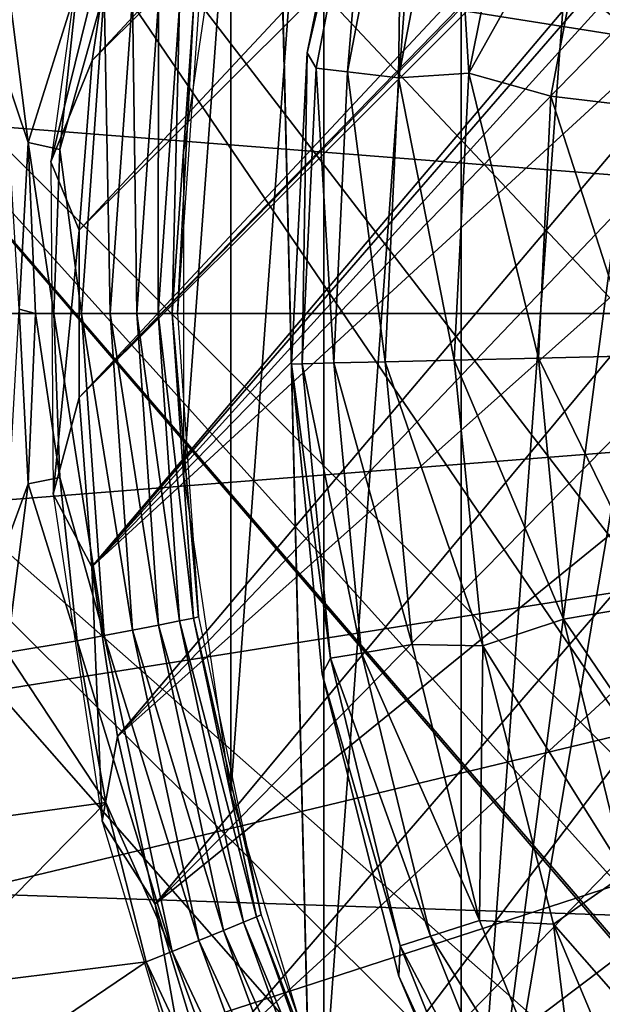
# Model space of a CAD drawing. Header units: millimetres. Extents: x -100 to 100, y -100 to 100.
# Tile 29 of 104: x -10.76 to -8.1, y -3.16 to 1.34. Entities that reach past the tile are written whole.
import ezdxf

# ---------------------------------------------------------------- set-up
doc = ezdxf.new("R2010")
doc.units = ezdxf.units.MM
doc.header["$LTSCALE"] = 52.148148
for name, color, linetype in [('110', 7, 'CONTINUOUS'), ('191', 7, 'CONTINUOUS'), ('193', 7, 'CONTINUOUS'), ('223', 7, 'CONTINUOUS'), ('229', 7, 'CONTINUOUS'), ('230', 7, 'CONTINUOUS'), ('231', 7, 'CONTINUOUS'), ('232', 7, 'CONTINUOUS'), ('233', 7, 'CONTINUOUS'), ('234', 7, 'CONTINUOUS'), ('248', 7, 'CONTINUOUS'), ('346', 7, 'CONTINUOUS'), ('57', 7, 'CONTINUOUS'), ('58', 7, 'CONTINUOUS'), ('61', 7, 'CONTINUOUS'), ('63', 7, 'CONTINUOUS'), ('66', 7, 'CONTINUOUS'), ('67', 7, 'CONTINUOUS'), ('68', 7, 'CONTINUOUS')]:
    doc.layers.add(name, color=color, linetype=linetype)

msp = doc.modelspace()

# ---------------------------------------------------------------- linework, layer by layer
at = {"layer": '110', "color": 251, "linetype": 'Continuous', "true_color": 0x4c4c4c}
for points in [[(-11.8679, 6.6088, -221.7), (-7.9001, 1.2372, -221.7), (-12.6523, 4.9418, -221.7), (-11.8679, 6.6088, -221.7)], [(-7.6102, 2.4636, -221.7), (-7.9001, 1.2372, -221.7), (-11.8679, 6.6088, -221.7), (-7.6102, 2.4636, -221.7)], [(-12.6523, 4.9418, -221.7), (-7.6125, -2.4565, -221.7), (-13.2103, 3.14, -221.7), (-12.6523, 4.9418, -221.7)], [(-7.901, -1.2367, -221.7), (-7.6125, -2.4565, -221.7), (-12.6523, 4.9418, -221.7), (-7.901, -1.2367, -221.7)], [(-7.9999, -0.0014, -221.7), (-7.901, -1.2367, -221.7), (-12.6523, 4.9418, -221.7), (-7.9999, -0.0014, -221.7)], [(-7.9001, 1.2372, -221.7), (-7.9999, -0.0014, -221.7), (-12.6523, 4.9418, -221.7), (-7.9001, 1.2372, -221.7)], [(-13.2103, 3.14, -221.7), (-5.6788, -5.6345, -221.7), (-13.5223, 1.2979, -221.7), (-13.2103, 3.14, -221.7)], [(-6.4839, -4.6774, -221.7), (-5.6788, -5.6345, -221.7), (-13.2103, 3.14, -221.7), (-6.4839, -4.6774, -221.7)], [(-7.1428, -3.5966, -221.7), (-6.4839, -4.6774, -221.7), (-13.2103, 3.14, -221.7), (-7.1428, -3.5966, -221.7)], [(-7.6125, -2.4565, -221.7), (-7.1428, -3.5966, -221.7), (-13.2103, 3.14, -221.7), (-7.6125, -2.4565, -221.7)], [(-13.5728, -0.5424, -221.7), (-13.5223, 1.2979, -221.7), (-0.4547, -13.5765, -221.7), (-13.5728, -0.5424, -221.7)], [(-13.5223, 1.2979, -221.7), (-5.6788, -5.6345, -221.7), (1.3687, -13.5155, -221.7), (-13.5223, 1.2979, -221.7)], [(-0.4547, -13.5765, -221.7), (-13.5223, 1.2979, -221.7), (1.3687, -13.5155, -221.7), (-0.4547, -13.5765, -221.7)], [(-13.3717, -2.3894, -221.7), (-13.5728, -0.5424, -221.7), (-2.2879, -13.3905, -221.7), (-13.3717, -2.3894, -221.7)], [(-2.2879, -13.3905, -221.7), (-13.5728, -0.5424, -221.7), (-0.4547, -13.5765, -221.7), (-2.2879, -13.3905, -221.7)], [(-12.9297, -4.1645, -221.7), (-13.3717, -2.3894, -221.7), (-4.0578, -12.9629, -221.7), (-12.9297, -4.1645, -221.7)], [(-4.0578, -12.9629, -221.7), (-13.3717, -2.3894, -221.7), (-2.2879, -13.3905, -221.7), (-4.0578, -12.9629, -221.7)]]:
    msp.add_3dface(points, dxfattribs=at)
at = {"layer": '191', "color": 251, "linetype": 'Continuous', "true_color": 0x4c4c4c}
for points in [[(-10.6205, 0.6936, -219.9), (-10.3151, 1.9352, -211.7), (-10.4123, 2.2045, -219.9), (-10.6205, 0.6936, -219.9)], [(-10.4324, 1.1561, -211.7), (-10.3151, 1.9352, -211.7), (-10.6205, 0.6936, -219.9), (-10.4324, 1.1561, -211.7)], [(-10.4921, 0.3807, -211.7), (-10.4324, 1.1561, -211.7), (-10.6205, 0.6936, -219.9), (-10.4921, 0.3807, -211.7)], [(-10.6111, -0.8251, -219.9), (-10.4921, 0.3807, -211.7), (-10.6205, 0.6936, -219.9), (-10.6111, -0.8251, -219.9)], [(-10.4925, -0.3841, -211.7), (-10.4921, 0.3807, -211.7), (-10.6111, -0.8251, -219.9), (-10.4925, -0.3841, -211.7)], [(-10.4334, -1.1574, -211.7), (-10.4925, -0.3841, -211.7), (-10.6111, -0.8251, -219.9), (-10.4334, -1.1574, -211.7)], [(-10.3873, -2.3196, -219.9), (-10.4334, -1.1574, -211.7), (-10.6111, -0.8251, -219.9), (-10.3873, -2.3196, -219.9)], [(-10.3165, -1.933, -211.7), (-10.4334, -1.1574, -211.7), (-10.3873, -2.3196, -219.9), (-10.3165, -1.933, -211.7)], [(-10.1441, -2.6994, -211.7), (-10.3165, -1.933, -211.7), (-10.3873, -2.3196, -219.9), (-10.1441, -2.6994, -211.7)], [(-9.9544, -3.7664, -219.9), (-10.1441, -2.6994, -211.7), (-10.3873, -2.3196, -219.9), (-9.9544, -3.7664, -219.9)], [(-9.9181, -3.445, -211.7), (-10.1441, -2.6994, -211.7), (-9.9544, -3.7664, -219.9), (-9.9181, -3.445, -211.7)]]:
    msp.add_3dface(points, dxfattribs=at)
at = {"layer": '193', "color": 251, "linetype": 'Continuous', "true_color": 0x4c4c4c}
for points in [[(-10.4921, 0.3807, -211.7), (-10.4925, -0.3841, -211.7), (-0.3195, 10.4937, -211.7), (-10.4921, 0.3807, -211.7)], [(-0.3195, 10.4937, -211.7), (-10.4925, -0.3841, -211.7), (-5.1265, 5.1265, -211.7), (-0.3195, 10.4937, -211.7)], [(-10.4921, 0.3807, -211.7), (-0.3195, 10.4937, -211.7), (-1.1029, 10.4369, -211.7), (-10.4921, 0.3807, -211.7)], [(-10.4324, 1.1561, -211.7), (-10.4921, 0.3807, -211.7), (-1.1029, 10.4369, -211.7), (-10.4324, 1.1561, -211.7)], [(-10.4324, 1.1561, -211.7), (-1.1029, 10.4369, -211.7), (-1.8913, 10.3216, -211.7), (-10.4324, 1.1561, -211.7)], [(-10.3151, 1.9352, -211.7), (-10.4324, 1.1561, -211.7), (-1.8913, 10.3216, -211.7), (-10.3151, 1.9352, -211.7)], [(-5.1265, 5.1265, -211.7), (-10.4925, -0.3841, -211.7), (-5.5466, 4.6594, -211.7), (-5.1265, 5.1265, -211.7)], [(-5.5466, 4.6594, -211.7), (-10.4925, -0.3841, -211.7), (-5.9204, 4.1741, -211.7), (-5.5466, 4.6594, -211.7)], [(-10.4925, -0.3841, -211.7), (-10.4334, -1.1574, -211.7), (-5.9204, 4.1741, -211.7), (-10.4925, -0.3841, -211.7)], [(-5.9204, 4.1741, -211.7), (-10.4334, -1.1574, -211.7), (-6.248, 3.6706, -211.7), (-5.9204, 4.1741, -211.7)], [(-6.248, 3.6706, -211.7), (-10.4334, -1.1574, -211.7), (-6.5293, 3.149, -211.7), (-6.248, 3.6706, -211.7)], [(-6.5293, 3.149, -211.7), (-10.4334, -1.1574, -211.7), (-6.7644, 2.6085, -211.7), (-6.5293, 3.149, -211.7)], [(-6.7644, 2.6085, -211.7), (-10.4334, -1.1574, -211.7), (-6.9547, 2.0397, -211.7), (-6.7644, 2.6085, -211.7)], [(-10.4334, -1.1574, -211.7), (-10.3165, -1.933, -211.7), (-6.9547, 2.0397, -211.7), (-10.4334, -1.1574, -211.7)], [(-6.9547, 2.0397, -211.7), (-10.3165, -1.933, -211.7), (-7.0993, 1.4486, -211.7), (-6.9547, 2.0397, -211.7)], [(-7.0993, 1.4486, -211.7), (-10.3165, -1.933, -211.7), (-7.1965, 0.8475, -211.7), (-7.0993, 1.4486, -211.7)], [(-10.3165, -1.933, -211.7), (-10.1441, -2.6994, -211.7), (-7.1965, 0.8475, -211.7), (-10.3165, -1.933, -211.7)], [(-7.1965, 0.8475, -211.7), (-10.1441, -2.6994, -211.7), (-7.2446, 0.2489, -211.7), (-7.1965, 0.8475, -211.7)], [(-7.2446, 0.2489, -211.7), (-10.1441, -2.6994, -211.7), (-7.2419, -0.3395, -211.7), (-7.2446, 0.2489, -211.7)], [(-10.1441, -2.6994, -211.7), (-9.9181, -3.445, -211.7), (-7.2419, -0.3395, -211.7), (-10.1441, -2.6994, -211.7)], [(-7.2419, -0.3395, -211.7), (-9.9181, -3.445, -211.7), (-7.1877, -0.9337, -211.7), (-7.2419, -0.3395, -211.7)], [(-9.9181, -3.445, -211.7), (-9.6401, -4.1598, -211.7), (-7.1877, -0.9337, -211.7), (-9.9181, -3.445, -211.7)], [(-7.1877, -0.9337, -211.7), (-9.6401, -4.1598, -211.7), (-7.0843, -1.5273, -211.7), (-7.1877, -0.9337, -211.7)], [(-7.0843, -1.5273, -211.7), (-9.6401, -4.1598, -211.7), (-6.9344, -2.1096, -211.7), (-7.0843, -1.5273, -211.7)], [(-9.6401, -4.1598, -211.7), (-9.3027, -4.8598, -211.7), (-6.9344, -2.1096, -211.7), (-9.6401, -4.1598, -211.7)], [(-6.9344, -2.1096, -211.7), (-9.3027, -4.8598, -211.7), (-6.7403, -2.6698, -211.7), (-6.9344, -2.1096, -211.7)], [(-9.3027, -4.8598, -211.7), (-8.9081, -5.5448, -211.7), (-6.7403, -2.6698, -211.7), (-9.3027, -4.8598, -211.7)], [(-6.7403, -2.6698, -211.7), (-8.9081, -5.5448, -211.7), (-6.5008, -3.2064, -211.7), (-6.7403, -2.6698, -211.7)]]:
    msp.add_3dface(points, dxfattribs=at)
at = {"layer": '223', "color": 251, "linetype": 'Continuous', "true_color": 0x4c4c4c}
for points in [[(-9.6387, 4.5719, -233.3853), (-9.6387, 4.5719, -244.2313), (-9.4058, -5.0337, -233.3853), (-9.6387, 4.5719, -233.3853)], [(-9.6387, 4.5719, -244.2313), (-9.4058, -5.0337, -244.2313), (-9.4058, -5.0337, -233.3853), (-9.6387, 4.5719, -244.2313)], [(-9.4058, -5.0337, -244.2313), (-9.6387, 4.5719, -244.2313), (-9.6149, 3.5931, -244.4644), (-9.4058, -5.0337, -244.2313)], [(-9.4295, -4.0542, -244.4645), (-9.4058, -5.0337, -244.2313), (-9.6149, 3.5931, -244.4644), (-9.4295, -4.0542, -244.4645)], [(-9.5916, 2.6311, -244.6482), (-9.4295, -4.0542, -244.4645), (-9.6149, 3.5931, -244.4644), (-9.5916, 2.6311, -244.6482)], [(-9.4528, -3.0921, -244.6484), (-9.4295, -4.0542, -244.4645), (-9.5916, 2.6311, -244.6482), (-9.4528, -3.0921, -244.6484)], [(-9.5684, 1.675, -244.7822), (-9.4528, -3.0921, -244.6484), (-9.5916, 2.6311, -244.6482), (-9.5684, 1.675, -244.7822)], [(-9.476, -2.136, -244.7823), (-9.4528, -3.0921, -244.6484), (-9.5684, 1.675, -244.7822), (-9.476, -2.136, -244.7823)], [(-9.5453, 0.7205, -244.8639), (-9.476, -2.136, -244.7823), (-9.5684, 1.675, -244.7822), (-9.5453, 0.7205, -244.8639)], [(-9.4991, -1.1818, -244.8639), (-9.476, -2.136, -244.7823), (-9.5453, 0.7205, -244.8639), (-9.4991, -1.1818, -244.8639)], [(-9.5222, -0.2309, -244.8913), (-9.4991, -1.1818, -244.8639), (-9.5453, 0.7205, -244.8639), (-9.5222, -0.2309, -244.8913)]]:
    msp.add_3dface(points, dxfattribs=at)
at = {"layer": '229', "color": 251, "linetype": 'Continuous', "true_color": 0x4c4c4c}
for points in [[(-9.1672, 2.5861, -245.328), (-9.4503, 1.1909, -245.328), (-9.1672, 2.5861, -244.8913), (-9.1672, 2.5861, -245.328)], [(-9.1672, 2.5861, -244.8913), (-9.4503, 1.1909, -245.328), (-9.4503, 1.1909, -244.8913), (-9.1672, 2.5861, -244.8913)], [(-9.4503, 1.1909, -245.328), (-9.5222, -0.2309, -245.328), (-9.4503, 1.1909, -244.8913), (-9.4503, 1.1909, -245.328)], [(-9.4503, 1.1909, -244.8913), (-9.5222, -0.2309, -245.328), (-9.5222, -0.2309, -244.8913), (-9.4503, 1.1909, -244.8913)]]:
    msp.add_3dface(points, dxfattribs=at)
at = {"layer": '230', "color": 251, "linetype": 'Continuous', "true_color": 0x4c4c4c}
for points in [[(-9.5222, -0.2309, -244.8913), (-9.5222, -0.2309, -245.328), (-9.3814, -1.6475, -245.328), (-9.5222, -0.2309, -244.8913)], [(-9.5222, -0.2309, -244.8913), (-9.3814, -1.6475, -245.328), (-9.3814, -1.6475, -244.8913), (-9.5222, -0.2309, -244.8913)], [(-9.3814, -1.6475, -245.328), (-9.0311, -3.0273, -245.328), (-9.3814, -1.6475, -244.8913), (-9.3814, -1.6475, -245.328)], [(-9.3814, -1.6475, -244.8913), (-9.0311, -3.0273, -245.328), (-9.0311, -3.0273, -244.8913), (-9.3814, -1.6475, -244.8913)], [(-9.0311, -3.0273, -245.328), (-8.479, -4.3395, -245.328), (-9.0311, -3.0273, -244.8913), (-9.0311, -3.0273, -245.328)], [(-9.0311, -3.0273, -244.8913), (-8.479, -4.3395, -245.328), (-8.479, -4.3395, -244.8913), (-9.0311, -3.0273, -244.8913)]]:
    msp.add_3dface(points, dxfattribs=at)
at = {"layer": '231', "color": 251, "linetype": 'Continuous', "true_color": 0x4c4c4c}
for points in [[(-8.4512, 2.3841, -247.1241), (-8.1118, 2.1697, -247.4394), (-8.7121, 1.0979, -247.1241), (-8.4512, 2.3841, -247.1241)], [(-8.1118, 2.1697, -247.4394), (-8.338, 0.9932, -247.4394), (-8.7121, 1.0979, -247.1241), (-8.1118, 2.1697, -247.4394)], [(-8.1118, 2.1697, -247.4394), (-7.9016, 0.9412, -247.6745), (-8.338, 0.9932, -247.4394), (-8.1118, 2.1697, -247.4394)], [(-7.6872, 2.0562, -247.6745), (-7.9016, 0.9412, -247.6745), (-8.1118, 2.1697, -247.4394), (-7.6872, 2.0562, -247.6745)], [(-8.7121, 1.0979, -247.1241), (-8.3945, -0.2035, -247.4394), (-8.7785, -0.2128, -247.1241), (-8.7121, 1.0979, -247.1241)], [(-8.338, 0.9932, -247.4394), (-8.3945, -0.2035, -247.4394), (-8.7121, 1.0979, -247.1241), (-8.338, 0.9932, -247.4394)], [(-8.338, 0.9932, -247.4394), (-7.9551, -0.1929, -247.6745), (-8.3945, -0.2035, -247.4394), (-8.338, 0.9932, -247.4394)], [(-7.9016, 0.9412, -247.6745), (-7.9551, -0.1929, -247.6745), (-8.338, 0.9932, -247.4394), (-7.9016, 0.9412, -247.6745)]]:
    msp.add_3dface(points, dxfattribs=at)
at = {"layer": '232', "color": 251, "linetype": 'Continuous', "true_color": 0x4c4c4c}
for points in [[(-9.4503, 1.1909, -245.328), (-9.1672, 2.5861, -245.328), (-9.1546, 2.4486, -245.8226), (-9.4503, 1.1909, -245.328)], [(-9.4099, 1.1209, -245.8226), (-9.4503, 1.1909, -245.328), (-9.1546, 2.4486, -245.8226), (-9.4099, 1.1209, -245.8226)], [(-9.4099, 1.1209, -245.8226), (-9.1546, 2.4486, -245.8226), (-9.2663, 1.1038, -246.2996), (-9.4099, 1.1209, -245.8226)], [(-9.1546, 2.4486, -245.8226), (-9.0149, 2.4113, -246.2996), (-9.2663, 1.1038, -246.2996), (-9.1546, 2.4486, -245.8226)], [(-9.0149, 2.4113, -246.2996), (-9.0331, 1.076, -246.7391), (-9.2663, 1.1038, -246.2996), (-9.0149, 2.4113, -246.2996)], [(-8.788, 2.3506, -246.7391), (-9.0331, 1.076, -246.7391), (-9.0149, 2.4113, -246.2996), (-8.788, 2.3506, -246.7391)], [(-8.788, 2.3506, -246.7391), (-8.7121, 1.0979, -247.1241), (-9.0331, 1.076, -246.7391), (-8.788, 2.3506, -246.7391)], [(-8.4512, 2.3841, -247.1241), (-8.7121, 1.0979, -247.1241), (-8.788, 2.3506, -246.7391), (-8.4512, 2.3841, -247.1241)], [(-9.5222, -0.2309, -245.328), (-9.4503, 1.1909, -245.328), (-9.4736, -0.2297, -245.8226), (-9.5222, -0.2309, -245.328)], [(-9.4736, -0.2297, -245.8226), (-9.4503, 1.1909, -245.328), (-9.4099, 1.1209, -245.8226), (-9.4736, -0.2297, -245.8226)], [(-9.4736, -0.2297, -245.8226), (-9.4099, 1.1209, -245.8226), (-9.3291, -0.2262, -246.2996), (-9.4736, -0.2297, -245.8226)], [(-9.3291, -0.2262, -246.2996), (-9.4099, 1.1209, -245.8226), (-9.2663, 1.1038, -246.2996), (-9.3291, -0.2262, -246.2996)], [(-9.0943, -0.2205, -246.7391), (-9.3291, -0.2262, -246.2996), (-9.2663, 1.1038, -246.2996), (-9.0943, -0.2205, -246.7391)], [(-9.0331, 1.076, -246.7391), (-9.0943, -0.2205, -246.7391), (-9.2663, 1.1038, -246.2996), (-9.0331, 1.076, -246.7391)], [(-8.7121, 1.0979, -247.1241), (-8.7785, -0.2128, -247.1241), (-9.0331, 1.076, -246.7391), (-8.7121, 1.0979, -247.1241)], [(-9.0331, 1.076, -246.7391), (-8.7785, -0.2128, -247.1241), (-9.0943, -0.2205, -246.7391), (-9.0331, 1.076, -246.7391)]]:
    msp.add_3dface(points, dxfattribs=at)
at = {"layer": '233', "color": 251, "linetype": 'Continuous', "true_color": 0x4c4c4c}
for points in [[(-8.7785, -0.2128, -247.1241), (-8.3945, -0.2035, -247.4394), (-8.2801, -1.3961, -247.4394), (-8.7785, -0.2128, -247.1241)], [(-8.7785, -0.2128, -247.1241), (-8.2801, -1.3961, -247.4394), (-8.6487, -1.5188, -247.1241), (-8.7785, -0.2128, -247.1241)], [(-8.3945, -0.2035, -247.4394), (-7.9551, -0.1929, -247.6745), (-7.8467, -1.3231, -247.6745), (-8.3945, -0.2035, -247.4394)], [(-8.3945, -0.2035, -247.4394), (-7.8467, -1.3231, -247.6745), (-8.2801, -1.3961, -247.4394), (-8.3945, -0.2035, -247.4394)], [(-7.8467, -1.3231, -247.6745), (-7.5786, -2.4263, -247.6745), (-8.2801, -1.3961, -247.4394), (-7.8467, -1.3231, -247.6745)], [(-8.2801, -1.3961, -247.4394), (-7.9971, -2.5603, -247.4394), (-8.6487, -1.5188, -247.1241), (-8.2801, -1.3961, -247.4394)], [(-8.2801, -1.3961, -247.4394), (-7.5786, -2.4263, -247.6745), (-7.9971, -2.5603, -247.4394), (-8.2801, -1.3961, -247.4394)], [(-8.6487, -1.5188, -247.1241), (-7.9971, -2.5603, -247.4394), (-8.3257, -2.7909, -247.1241), (-8.6487, -1.5188, -247.1241)], [(-7.9971, -2.5603, -247.4394), (-7.5514, -3.6723, -247.4394), (-8.3257, -2.7909, -247.1241), (-7.9971, -2.5603, -247.4394)], [(-8.3257, -2.7909, -247.1241), (-7.5514, -3.6723, -247.4394), (-7.8168, -4.0006, -247.1241), (-8.3257, -2.7909, -247.1241)]]:
    msp.add_3dface(points, dxfattribs=at)
at = {"layer": '234', "color": 251, "linetype": 'Continuous', "true_color": 0x4c4c4c}
for points in [[(-9.3291, -0.2262, -246.2996), (-9.0943, -0.2205, -246.7391), (-8.9703, -1.5125, -246.7391), (-9.3291, -0.2262, -246.2996)], [(-9.0943, -0.2205, -246.7391), (-8.7785, -0.2128, -247.1241), (-8.6487, -1.5188, -247.1241), (-9.0943, -0.2205, -246.7391)], [(-9.0943, -0.2205, -246.7391), (-8.6487, -1.5188, -247.1241), (-8.9703, -1.5125, -246.7391), (-9.0943, -0.2205, -246.7391)], [(-9.5222, -0.2309, -245.328), (-9.4736, -0.2297, -245.8226), (-9.3445, -1.5756, -245.8226), (-9.5222, -0.2309, -245.328)], [(-9.3814, -1.6475, -245.328), (-9.5222, -0.2309, -245.328), (-9.3445, -1.5756, -245.8226), (-9.3814, -1.6475, -245.328)], [(-9.4736, -0.2297, -245.8226), (-9.3291, -0.2262, -246.2996), (-9.202, -1.5516, -246.2996), (-9.4736, -0.2297, -245.8226)], [(-9.3445, -1.5756, -245.8226), (-9.4736, -0.2297, -245.8226), (-9.202, -1.5516, -246.2996), (-9.3445, -1.5756, -245.8226)], [(-9.3291, -0.2262, -246.2996), (-8.9703, -1.5125, -246.7391), (-9.202, -1.5516, -246.2996), (-9.3291, -0.2262, -246.2996)], [(-8.9703, -1.5125, -246.7391), (-8.6638, -2.7737, -246.7391), (-9.202, -1.5516, -246.2996), (-8.9703, -1.5125, -246.7391)], [(-8.9703, -1.5125, -246.7391), (-8.6487, -1.5188, -247.1241), (-8.6638, -2.7737, -246.7391), (-8.9703, -1.5125, -246.7391)], [(-8.6487, -1.5188, -247.1241), (-8.3257, -2.7909, -247.1241), (-8.6638, -2.7737, -246.7391), (-8.6487, -1.5188, -247.1241)], [(-9.3445, -1.5756, -245.8226), (-9.202, -1.5516, -246.2996), (-8.8875, -2.8453, -246.2996), (-9.3445, -1.5756, -245.8226)], [(-9.202, -1.5516, -246.2996), (-8.6638, -2.7737, -246.7391), (-8.8875, -2.8453, -246.2996), (-9.202, -1.5516, -246.2996)], [(-9.0251, -2.8894, -245.8226), (-9.3814, -1.6475, -245.328), (-9.3445, -1.5756, -245.8226), (-9.0251, -2.8894, -245.8226)], [(-9.0251, -2.8894, -245.8226), (-9.3445, -1.5756, -245.8226), (-8.8875, -2.8453, -246.2996), (-9.0251, -2.8894, -245.8226)], [(-9.0311, -3.0273, -245.328), (-9.3814, -1.6475, -245.328), (-9.0251, -2.8894, -245.8226), (-9.0311, -3.0273, -245.328)], [(-8.6638, -2.7737, -246.7391), (-8.1808, -3.9785, -246.7391), (-8.8875, -2.8453, -246.2996), (-8.6638, -2.7737, -246.7391)], [(-8.6638, -2.7737, -246.7391), (-8.3257, -2.7909, -247.1241), (-8.1808, -3.9785, -246.7391), (-8.6638, -2.7737, -246.7391)], [(-8.3257, -2.7909, -247.1241), (-7.8168, -4.0006, -247.1241), (-8.1808, -3.9785, -246.7391), (-8.3257, -2.7909, -247.1241)], [(-9.0251, -2.8894, -245.8226), (-8.8875, -2.8453, -246.2996), (-8.3921, -4.0812, -246.2996), (-9.0251, -2.8894, -245.8226)], [(-8.8875, -2.8453, -246.2996), (-8.1808, -3.9785, -246.7391), (-8.3921, -4.0812, -246.2996), (-8.8875, -2.8453, -246.2996)], [(-8.5221, -4.1444, -245.8226), (-9.0311, -3.0273, -245.328), (-9.0251, -2.8894, -245.8226), (-8.5221, -4.1444, -245.8226)], [(-8.5221, -4.1444, -245.8226), (-9.0251, -2.8894, -245.8226), (-8.3921, -4.0812, -246.2996), (-8.5221, -4.1444, -245.8226)], [(-8.479, -4.3395, -245.328), (-9.0311, -3.0273, -245.328), (-8.5221, -4.1444, -245.8226), (-8.479, -4.3395, -245.328)]]:
    msp.add_3dface(points, dxfattribs=at)
at = {"layer": '248', "color": 251, "linetype": 'Continuous', "true_color": 0x4c4c4c}
for points in [[(-9.6387, 4.5719, -227.8874), (-9.4058, -5.0337, -227.8874), (-9.6387, 4.5719, -221.7), (-9.6387, 4.5719, -227.8874)], [(-9.6387, 4.5719, -221.7), (-9.4058, -5.0337, -227.8874), (-9.4058, -5.0337, -221.7), (-9.6387, 4.5719, -221.7)]]:
    msp.add_3dface(points, dxfattribs=at)
at = {"layer": '346', "color": 251, "linetype": 'Continuous', "true_color": 0x4c4c4c}
for points in [[(89.9504, 0, -106.6), (-89.9504, 0, -106.6), (-89.7457, 6.033, -106.6), (89.9504, 0, -106.6)], [(89.7423, 6.0696, -106.6), (89.9504, 0, -106.6), (-89.7457, 6.033, -106.6), (89.7423, 6.0696, -106.6)], [(-89.7423, -6.0696, -106.6), (-89.9504, 0, -106.6), (89.7457, -6.033, -106.6), (-89.7423, -6.0696, -106.6)], [(89.7457, -6.033, -106.6), (-89.9504, 0, -106.6), (89.9504, 0, -106.6), (89.7457, -6.033, -106.6)]]:
    msp.add_3dface(points, dxfattribs=at)
at = {"layer": '57', "color": 251, "linetype": 'Continuous', "true_color": 0x4c4c4c}
for points in [[(-10.7252, 0.7812, -114.9958), (-10.8228, 1.5514, -115.0768), (-10.5013, 1.4961, -114.9299), (-10.7252, 0.7812, -114.9958)], [(-10.5808, 0.7499, -114.9299), (-10.7252, 0.7812, -114.9958), (-10.5013, 1.4961, -114.9299), (-10.5808, 0.7499, -114.9299)], [(-10.691, 0, -114.9676), (-10.7252, 0.7812, -114.9958), (-10.6073, 0, -114.9299), (-10.691, 0, -114.9676)], [(-10.6073, 0, -114.9299), (-10.7252, 0.7812, -114.9958), (-10.5808, 0.7499, -114.9299), (-10.6073, 0, -114.9299)]]:
    msp.add_3dface(points, dxfattribs=at)
at = {"layer": '58', "color": 251, "linetype": 'Continuous', "true_color": 0x4c4c4c}
for points in [[(-10.691, 0, -114.9676), (-10.5808, -0.7499, -114.9299), (-10.725, -0.779, -114.9956), (-10.691, 0, -114.9676)], [(-10.691, 0, -114.9676), (-10.6073, 0, -114.9299), (-10.5808, -0.7499, -114.9299), (-10.691, 0, -114.9676)], [(-10.5808, -0.7499, -114.9299), (-10.5013, -1.4961, -114.9299), (-10.725, -0.779, -114.9956), (-10.5808, -0.7499, -114.9299)], [(-10.725, -0.779, -114.9956), (-10.5013, -1.4961, -114.9299), (-10.8221, -1.5484, -115.0763), (-10.725, -0.779, -114.9956)], [(-10.5013, -1.4961, -114.9299), (-10.3693, -2.2347, -114.9299), (-10.8221, -1.5484, -115.0763), (-10.5013, -1.4961, -114.9299)], [(-10.8221, -1.5484, -115.0763), (-10.3693, -2.2347, -114.9299), (-10.9838, -2.3176, -115.2085), (-10.8221, -1.5484, -115.0763)], [(-10.3693, -2.2347, -114.9299), (-10.1853, -2.9622, -114.9299), (-11.2125, -3.0896, -115.3909), (-10.3693, -2.2347, -114.9299)], [(-10.9838, -2.3176, -115.2085), (-10.3693, -2.2347, -114.9299), (-11.2125, -3.0896, -115.3909), (-10.9838, -2.3176, -115.2085)], [(-10.1853, -2.9622, -114.9299), (-9.9504, -3.6749, -114.9299), (-11.5144, -3.8632, -115.6229), (-10.1853, -2.9622, -114.9299)], [(-11.2125, -3.0896, -115.3909), (-10.1853, -2.9622, -114.9299), (-11.5144, -3.8632, -115.6229), (-11.2125, -3.0896, -115.3909)]]:
    msp.add_3dface(points, dxfattribs=at)
at = {"layer": '61', "color": 251, "linetype": 'Continuous', "true_color": 0x4c4c4c}
for points in [[(-10.8228, 1.5514, -115.0768), (-10.7252, 0.7812, -114.9958), (-10.8309, 1.0973, -115.0668), (-10.8228, 1.5514, -115.0768)], [(-10.7252, 0.7812, -114.9958), (-10.7653, 0.0199, -115.0112), (-10.8309, 1.0973, -115.0668), (-10.7252, 0.7812, -114.9958)], [(-10.7252, 0.7812, -114.9958), (-10.691, 0, -114.9676), (-10.7653, 0.0199, -115.0112), (-10.7252, 0.7812, -114.9958)], [(-10.725, -0.779, -114.9956), (-10.8262, -1.0582, -115.063), (-10.7653, 0.0199, -115.0112), (-10.725, -0.779, -114.9956)], [(-10.691, 0, -114.9676), (-10.725, -0.779, -114.9956), (-10.7653, 0.0199, -115.0112), (-10.691, 0, -114.9676)], [(-10.725, -0.779, -114.9956), (-10.8221, -1.5484, -115.0763), (-10.8262, -1.0582, -115.063), (-10.725, -0.779, -114.9956)]]:
    msp.add_3dface(points, dxfattribs=at)
at = {"layer": '63', "color": 251, "linetype": 'Continuous', "true_color": 0x4c4c4c}
for points in [[(-10.5808, 0.7499, -114.9299), (-10.5013, 1.4961, -114.9299), (-10.3772, 1.4719, -114.8964), (-10.5808, 0.7499, -114.9299)], [(-10.5808, 0.7499, -114.9299), (-10.3772, 1.4719, -114.8964), (-10.481, 0, -114.8964), (-10.5808, 0.7499, -114.9299)], [(-10.3772, 1.4719, -114.8964), (-10.35, 0, -114.9055), (-10.481, 0, -114.8964), (-10.3772, 1.4719, -114.8964)], [(-10.2484, 1.4468, -114.9055), (-10.35, 0, -114.9055), (-10.3772, 1.4719, -114.8964), (-10.2484, 1.4468, -114.9055)], [(-10.2484, 1.4468, -114.9055), (-10.2291, 0, -114.9566), (-10.35, 0, -114.9055), (-10.2484, 1.4468, -114.9055)], [(-10.1295, 1.4234, -114.9566), (-10.2291, 0, -114.9566), (-10.2484, 1.4468, -114.9055), (-10.1295, 1.4234, -114.9566)], [(-10.1295, 1.4234, -114.9566), (-10.1311, 0, -115.0441), (-10.2291, 0, -114.9566), (-10.1295, 1.4234, -114.9566)], [(-10.0333, 1.4044, -115.0441), (-10.1311, 0, -115.0441), (-10.1295, 1.4234, -114.9566), (-10.0333, 1.4044, -115.0441)], [(-10.0333, 1.4044, -115.0441), (-10.0668, 0, -115.1586), (-10.1311, 0, -115.0441), (-10.0333, 1.4044, -115.0441)], [(-9.9702, 1.3917, -115.1586), (-10.0668, 0, -115.1586), (-10.0333, 1.4044, -115.0441), (-9.9702, 1.3917, -115.1586)], [(-10.0668, 0, -115.1586), (-9.9702, 1.3917, -115.1586), (-10.0431, 0, -115.2876), (-10.0668, 0, -115.1586)], [(-10.0431, 0, -115.2876), (-9.9702, 1.3917, -115.1586), (-9.9469, 1.3867, -115.2876), (-10.0431, 0, -115.2876)], [(-10.6073, 0, -114.9299), (-10.5808, 0.7499, -114.9299), (-10.481, 0, -114.8964), (-10.6073, 0, -114.9299)], [(-10.5808, -0.7499, -114.9299), (-10.6073, 0, -114.9299), (-10.3772, -1.4719, -114.8964), (-10.5808, -0.7499, -114.9299)], [(-10.6073, 0, -114.9299), (-10.481, 0, -114.8964), (-10.3772, -1.4719, -114.8964), (-10.6073, 0, -114.9299)], [(-10.35, 0, -114.9055), (-10.2484, -1.4468, -114.9055), (-10.481, 0, -114.8964), (-10.35, 0, -114.9055)], [(-10.2291, 0, -114.9566), (-10.1295, -1.4234, -114.9566), (-10.35, 0, -114.9055), (-10.2291, 0, -114.9566)], [(-10.35, 0, -114.9055), (-10.1295, -1.4234, -114.9566), (-10.2484, -1.4468, -114.9055), (-10.35, 0, -114.9055)], [(-9.9469, -1.3867, -115.2876), (-10.0668, 0, -115.1586), (-10.0431, 0, -115.2876), (-9.9469, -1.3867, -115.2876)], [(-10.481, 0, -114.8964), (-10.2484, -1.4468, -114.9055), (-10.3772, -1.4719, -114.8964), (-10.481, 0, -114.8964)], [(-10.1311, 0, -115.0441), (-10.0333, -1.4044, -115.0441), (-10.2291, 0, -114.9566), (-10.1311, 0, -115.0441)], [(-10.2291, 0, -114.9566), (-10.0333, -1.4044, -115.0441), (-10.1295, -1.4234, -114.9566), (-10.2291, 0, -114.9566)], [(-10.0668, 0, -115.1586), (-9.9702, -1.3917, -115.1586), (-10.1311, 0, -115.0441), (-10.0668, 0, -115.1586)], [(-10.1311, 0, -115.0441), (-9.9702, -1.3917, -115.1586), (-10.0333, -1.4044, -115.0441), (-10.1311, 0, -115.0441)], [(-9.9702, -1.3917, -115.1586), (-10.0668, 0, -115.1586), (-9.9469, -1.3867, -115.2876), (-9.9702, -1.3917, -115.1586)], [(-10.5013, -1.4961, -114.9299), (-10.5808, -0.7499, -114.9299), (-10.3772, -1.4719, -114.8964), (-10.5013, -1.4961, -114.9299)], [(-9.9702, -1.3917, -115.1586), (-9.682, -2.7566, -115.1586), (-10.0333, -1.4044, -115.0441), (-9.9702, -1.3917, -115.1586)], [(-9.6601, -2.7469, -115.2876), (-9.9702, -1.3917, -115.1586), (-9.9469, -1.3867, -115.2876), (-9.6601, -2.7469, -115.2876)], [(-9.682, -2.7566, -115.1586), (-9.9702, -1.3917, -115.1586), (-9.6601, -2.7469, -115.2876), (-9.682, -2.7566, -115.1586)], [(-10.1295, -1.4234, -114.9566), (-9.8329, -2.8192, -114.9566), (-10.2484, -1.4468, -114.9055), (-10.1295, -1.4234, -114.9566)], [(-10.0333, -1.4044, -115.0441), (-9.7418, -2.7816, -115.0441), (-10.1295, -1.4234, -114.9566), (-10.0333, -1.4044, -115.0441)], [(-10.1295, -1.4234, -114.9566), (-9.7418, -2.7816, -115.0441), (-9.8329, -2.8192, -114.9566), (-10.1295, -1.4234, -114.9566)], [(-10.0333, -1.4044, -115.0441), (-9.682, -2.7566, -115.1586), (-9.7418, -2.7816, -115.0441), (-10.0333, -1.4044, -115.0441)], [(-10.5013, -1.4961, -114.9299), (-10.3772, -1.4719, -114.8964), (-10.0676, -2.9146, -114.8964), (-10.5013, -1.4961, -114.9299)], [(-10.2484, -1.4468, -114.9055), (-9.9456, -2.8652, -114.9055), (-10.3772, -1.4719, -114.8964), (-10.2484, -1.4468, -114.9055)], [(-10.3772, -1.4719, -114.8964), (-9.9456, -2.8652, -114.9055), (-10.0676, -2.9146, -114.8964), (-10.3772, -1.4719, -114.8964)], [(-10.2484, -1.4468, -114.9055), (-9.8329, -2.8192, -114.9566), (-9.9456, -2.8652, -114.9055), (-10.2484, -1.4468, -114.9055)], [(-10.3693, -2.2347, -114.9299), (-10.5013, -1.4961, -114.9299), (-10.0676, -2.9146, -114.8964), (-10.3693, -2.2347, -114.9299)], [(-10.1853, -2.9622, -114.9299), (-10.3693, -2.2347, -114.9299), (-10.0676, -2.9146, -114.8964), (-10.1853, -2.9622, -114.9299)], [(-9.7418, -2.7816, -115.0441), (-9.2622, -4.1052, -115.0441), (-9.8329, -2.8192, -114.9566), (-9.7418, -2.7816, -115.0441)], [(-9.682, -2.7566, -115.1586), (-9.208, -4.0687, -115.1586), (-9.7418, -2.7816, -115.0441), (-9.682, -2.7566, -115.1586)], [(-9.7418, -2.7816, -115.0441), (-9.208, -4.0687, -115.1586), (-9.2622, -4.1052, -115.0441), (-9.7418, -2.7816, -115.0441)], [(-9.1883, -4.0544, -115.2876), (-9.682, -2.7566, -115.1586), (-9.6601, -2.7469, -115.2876), (-9.1883, -4.0544, -115.2876)], [(-9.208, -4.0687, -115.1586), (-9.682, -2.7566, -115.1586), (-9.1883, -4.0544, -115.2876), (-9.208, -4.0687, -115.1586)], [(-9.8329, -2.8192, -114.9566), (-9.3449, -4.16, -114.9566), (-9.9456, -2.8652, -114.9055), (-9.8329, -2.8192, -114.9566)], [(-9.8329, -2.8192, -114.9566), (-9.2622, -4.1052, -115.0441), (-9.3449, -4.16, -114.9566), (-9.8329, -2.8192, -114.9566)], [(-9.9456, -2.8652, -114.9055), (-9.4474, -4.2273, -114.9055), (-10.0676, -2.9146, -114.8964), (-9.9456, -2.8652, -114.9055)], [(-9.9456, -2.8652, -114.9055), (-9.3449, -4.16, -114.9566), (-9.4474, -4.2273, -114.9055), (-9.9456, -2.8652, -114.9055)], [(-10.1853, -2.9622, -114.9299), (-10.0676, -2.9146, -114.8964), (-9.5586, -4.2995, -114.8964), (-10.1853, -2.9622, -114.9299)], [(-10.0676, -2.9146, -114.8964), (-9.4474, -4.2273, -114.9055), (-9.5586, -4.2995, -114.8964), (-10.0676, -2.9146, -114.8964)], [(-9.9504, -3.6749, -114.9299), (-10.1853, -2.9622, -114.9299), (-9.5586, -4.2995, -114.8964), (-9.9504, -3.6749, -114.9299)]]:
    msp.add_3dface(points, dxfattribs=at)
at = {"layer": '66', "color": 251, "linetype": 'Continuous', "true_color": 0x4c4c4c}
for points in [[(-7.9323, 6.1562, -115.4), (-8.0149, 0.6222, -115.4), (-8.7469, -4.9311, -115.4), (-7.9323, 6.1562, -115.4)], [(-8.7469, 4.9311, -115.4), (-7.9323, 6.1562, -115.4), (-8.7469, -4.9311, -115.4), (-8.7469, 4.9311, -115.4)], [(-9.374, 3.5989, -115.4), (-8.7469, 4.9311, -115.4), (-9.374, -3.5989, -115.4), (-9.374, 3.5989, -115.4)], [(-9.374, -3.5989, -115.4), (-8.7469, 4.9311, -115.4), (-8.7469, -4.9311, -115.4), (-9.374, -3.5989, -115.4)], [(-9.7992, 2.1901, -115.4), (-9.374, 3.5989, -115.4), (-9.7992, -2.1901, -115.4), (-9.7992, 2.1901, -115.4)], [(-9.7992, -2.1901, -115.4), (-9.374, 3.5989, -115.4), (-9.374, -3.5989, -115.4), (-9.7992, -2.1901, -115.4)], [(-10.0139, 0.7352, -115.4), (-9.7992, 2.1901, -115.4), (-10.0139, -0.7352, -115.4), (-10.0139, 0.7352, -115.4)], [(-10.0139, -0.7352, -115.4), (-9.7992, 2.1901, -115.4), (-9.7992, -2.1901, -115.4), (-10.0139, -0.7352, -115.4)], [(-8.0149, 0.6222, -115.4), (-8.0149, -0.6222, -115.4), (-8.7469, -4.9311, -115.4), (-8.0149, 0.6222, -115.4)], [(-8.7469, -4.9311, -115.4), (-8.0149, -0.6222, -115.4), (-7.9323, -6.1562, -115.4), (-8.7469, -4.9311, -115.4)]]:
    msp.add_3dface(points, dxfattribs=at)
at = {"layer": '67', "color": 251, "linetype": 'Continuous', "true_color": 0x4c4c4c}
for points in [[(-19.7971, -1.5581, -103.0793), (0, 0, -103), (-19.8583, 0, -103.0793), (-19.7971, -1.5581, -103.0793)], [(-19.6139, -3.1065, -103.0793), (0, 0, -103), (-19.7971, -1.5581, -103.0793), (-19.6139, -3.1065, -103.0793)], [(-19.3097, -4.6358, -103.0793), (0, 0, -103), (-19.6139, -3.1065, -103.0793), (-19.3097, -4.6358, -103.0793)], [(-18.8864, -6.1366, -103.0793), (0, 0, -103), (-19.3097, -4.6358, -103.0793), (-18.8864, -6.1366, -103.0793)], [(-18.3467, -7.5995, -103.0793), (0, 0, -103), (-18.8864, -6.1366, -103.0793), (-18.3467, -7.5995, -103.0793)], [(-17.6939, -9.0155, -103.0793), (0, 0, -103), (-18.3467, -7.5995, -103.0793), (-17.6939, -9.0155, -103.0793)], [(-16.932, -10.376, -103.0793), (0, 0, -103), (-17.6939, -9.0155, -103.0793), (-16.932, -10.376, -103.0793)], [(-16.0657, -11.6724, -103.0793), (0, 0, -103), (-16.932, -10.376, -103.0793), (-16.0657, -11.6724, -103.0793)], [(-15.1004, -12.897, -103.0793), (0, 0, -103), (-16.0657, -11.6724, -103.0793), (-15.1004, -12.897, -103.0793)], [(-14.042, -14.042, -103.0793), (0, 0, -103), (-15.1004, -12.897, -103.0793), (-14.042, -14.042, -103.0793)], [(-12.897, -15.1004, -103.0793), (0, 0, -103), (-14.042, -14.042, -103.0793), (-12.897, -15.1004, -103.0793)], [(-11.6724, -16.0657, -103.0793), (0, 0, -103), (-12.897, -15.1004, -103.0793), (-11.6724, -16.0657, -103.0793)], [(-10.376, -16.932, -103.0793), (0, 0, -103), (-11.6724, -16.0657, -103.0793), (-10.376, -16.932, -103.0793)], [(-9.0155, -17.6939, -103.0793), (0, 0, -103), (-10.376, -16.932, -103.0793), (-9.0155, -17.6939, -103.0793)], [(-7.5995, -18.3467, -103.0793), (0, 0, -103), (-9.0155, -17.6939, -103.0793), (-7.5995, -18.3467, -103.0793)]]:
    msp.add_3dface(points, dxfattribs=at)
at = {"layer": '68', "color": 251, "linetype": 'Continuous', "true_color": 0x4c4c4c}
for points in [[(-9.0155, 17.6939, -103.0793), (0, 0, -103), (-7.5995, 18.3467, -103.0793), (-9.0155, 17.6939, -103.0793)], [(-10.376, 16.932, -103.0793), (0, 0, -103), (-9.0155, 17.6939, -103.0793), (-10.376, 16.932, -103.0793)], [(-11.6724, 16.0657, -103.0793), (0, 0, -103), (-10.376, 16.932, -103.0793), (-11.6724, 16.0657, -103.0793)], [(-12.897, 15.1004, -103.0793), (0, 0, -103), (-11.6724, 16.0657, -103.0793), (-12.897, 15.1004, -103.0793)], [(-14.042, 14.042, -103.0793), (0, 0, -103), (-12.897, 15.1004, -103.0793), (-14.042, 14.042, -103.0793)], [(-15.1004, 12.897, -103.0793), (0, 0, -103), (-14.042, 14.042, -103.0793), (-15.1004, 12.897, -103.0793)], [(-16.0657, 11.6724, -103.0793), (0, 0, -103), (-15.1004, 12.897, -103.0793), (-16.0657, 11.6724, -103.0793)], [(-16.932, 10.376, -103.0793), (0, 0, -103), (-16.0657, 11.6724, -103.0793), (-16.932, 10.376, -103.0793)], [(-17.6939, 9.0155, -103.0793), (0, 0, -103), (-16.932, 10.376, -103.0793), (-17.6939, 9.0155, -103.0793)], [(-18.3467, 7.5995, -103.0793), (0, 0, -103), (-17.6939, 9.0155, -103.0793), (-18.3467, 7.5995, -103.0793)], [(-18.8864, 6.1366, -103.0793), (0, 0, -103), (-18.3467, 7.5995, -103.0793), (-18.8864, 6.1366, -103.0793)], [(-19.3097, 4.6358, -103.0793), (0, 0, -103), (-18.8864, 6.1366, -103.0793), (-19.3097, 4.6358, -103.0793)], [(-19.6139, 3.1065, -103.0793), (0, 0, -103), (-19.3097, 4.6358, -103.0793), (-19.6139, 3.1065, -103.0793)], [(-19.7971, 1.5581, -103.0793), (0, 0, -103), (-19.6139, 3.1065, -103.0793), (-19.7971, 1.5581, -103.0793)], [(-19.8583, 0, -103.0793), (0, 0, -103), (-19.7971, 1.5581, -103.0793), (-19.8583, 0, -103.0793)]]:
    msp.add_3dface(points, dxfattribs=at)

doc.saveas('drawing.dxf')
